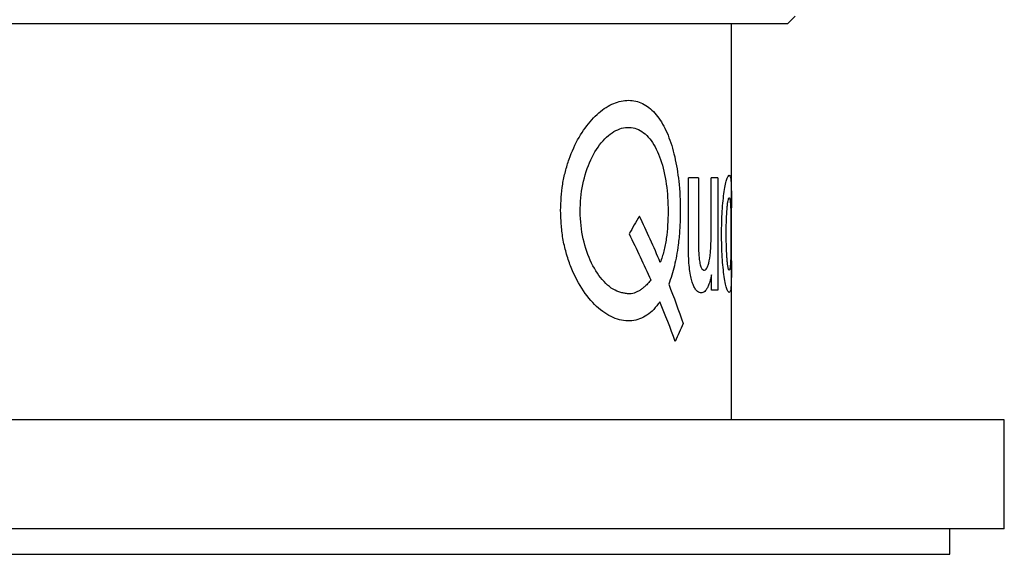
# Paper-space layout '_Right' of a CAD drawing. Header units: millimetres. Extents: x -25 to 310, y -1 to 320.
# Tile 10 of 51: x -2 to 25, y -1 to 14. Entities that reach past the tile are written whole.
import ezdxf

# ---------------------------------------------------------------- set-up
doc = ezdxf.new("R2010")
doc.units = ezdxf.units.MM

psp = doc.layouts.new('_Right')

# ---------------------------------------------------------------- linework, layer by layer
at = {"color": 7, "linetype": 'Continuous', "lineweight": 25}
for p, q in [((19.048, 13.9), (19.25, 14.102)), ((-19.048, 13.9), (19.048, 13.9)), ((17.5, 3), (17.5, 13.9)), ((16.319, 7.703), (16.319, 9.656)), ((16.593, 9.656), (16.319, 9.656)), ((16.593, 9.656), (16.593, 8.004)), ((17.126, 9.656), (16.943, 9.656)), ((16.943, 8.142), (16.943, 9.656)), ((17.126, 9.656), (17.126, 6.562)), ((16.953, 6.562), (16.95, 6.982)), ((17.126, 6.562), (16.953, 6.562)), ((25, 3), (-25, 3)), ((25, 0), (25, 3)), ((25, 0), (-25, 0)), ((23.5, -0.7), (23.5, 0)), ((-23.5, -0.7), (23.5, -0.7))]:
    psp.add_line(p, q, dxfattribs=at)
for points, knots in [([(12.803, 8.75), (12.808, 8.872), (12.817, 9.116), (12.856, 9.48), (12.932, 9.83), (13.067, 10.276), (13.299, 10.783), (13.653, 11.273), (14.054, 11.617), (14.471, 11.792), (14.875, 11.79), (15.24, 11.612), (15.55, 11.266), (15.795, 10.773), (15.969, 10.164), (16.078, 9.439), (16.103, 8.769), (16.08, 8.212), (16.043, 7.837), (15.992, 7.511), (15.934, 7.23), (15.861, 6.97), (15.804, 6.808), (15.776, 6.727)], [0, 0, 0, 0, 0.0313176, 0.0625155, 0.0938196, 0.1251381, 0.1875689, 0.2500264, 0.3124817, 0.3749683, 0.4374644, 0.4999459, 0.5624265, 0.6249042, 0.6873852, 0.7498616, 0.8213026, 0.8571111, 0.892771, 0.9200131, 0.9464214, 0.9731803, 1, 1, 1, 1]), ([(14.669, 6.461), (14.634, 6.466), (14.565, 6.476), (14.424, 6.504), (14.247, 6.576), (14.044, 6.742), (13.793, 7.033), (13.531, 7.524), (13.351, 8.242), (13.326, 9.011), (13.457, 9.755), (13.731, 10.393), (14.109, 10.854), (14.537, 11.07), (14.952, 11.023), (15.307, 10.713), (15.569, 10.18), (15.726, 9.495), (15.767, 8.859), (15.75, 8.354), (15.714, 7.982), (15.659, 7.688), (15.596, 7.477), (15.562, 7.375), (15.545, 7.324)], [0, 0, 0, 0, 0.015728, 0.031391, 0.062552, 0.093936, 0.125294, 0.187682, 0.250115, 0.312584, 0.375067, 0.437533, 0.499994, 0.562457, 0.624941, 0.687398, 0.749859, 0.812333, 0.874831, 0.90615, 0.937444, 0.968698, 0.984318, 1, 1, 1, 1]), ([(17.439, 6.49), (17.429, 6.499), (17.41, 6.519), (17.375, 6.583), (17.337, 6.723), (17.301, 6.926), (17.269, 7.18), (17.238, 7.567), (17.223, 8.105), (17.238, 8.643), (17.27, 9.029), (17.301, 9.284), (17.338, 9.488), (17.375, 9.631), (17.41, 9.699), (17.429, 9.719), (17.439, 9.729)], [0, 0, 0, 0, 0.062954, 0.125003, 0.187261, 0.250163, 0.312873, 0.375361, 0.499961, 0.62469, 0.687199, 0.749874, 0.81275, 0.875155, 0.937186, 1, 1, 1, 1]), ([(17.439, 7.114), (17.436, 7.115), (17.43, 7.117), (17.422, 7.132), (17.414, 7.157), (17.406, 7.192), (17.398, 7.236), (17.391, 7.291), (17.384, 7.356), (17.376, 7.45), (17.368, 7.584), (17.362, 7.753), (17.358, 7.931), (17.356, 8.117), (17.357, 8.314), (17.362, 8.547), (17.374, 8.761), (17.391, 8.93), (17.406, 9.03), (17.423, 9.093), (17.433, 9.1), (17.439, 9.104)], [0, 0, 0, 0, 0.034359, 0.066848, 0.097905, 0.128028, 0.157765, 0.187681, 0.218335, 0.250245, 0.309631, 0.375294, 0.435459, 0.50044, 0.571921, 0.64337, 0.750222, 0.813785, 0.875108, 0.935807, 1, 1, 1, 1]), ([(17.439, 9.104), (17.441, 9.103), (17.446, 9.101), (17.453, 9.086), (17.459, 9.062), (17.466, 9.017), (17.473, 8.933), (17.481, 8.77), (17.485, 8.56), (17.487, 8.326), (17.487, 8.121), (17.486, 7.931), (17.485, 7.752), (17.483, 7.582), (17.479, 7.422), (17.473, 7.287), (17.465, 7.185), (17.454, 7.124), (17.444, 7.118), (17.439, 7.114)], [0, 0, 0, 0, 0.032944, 0.064508, 0.095095, 0.12515, 0.186653, 0.250057, 0.349839, 0.424869, 0.499938, 0.565004, 0.625115, 0.690808, 0.750191, 0.812227, 0.871637, 0.932866, 1, 1, 1, 1]), ([(15.529, 6.243), (15.502, 6.207), (15.448, 6.135), (15.335, 5.999), (15.119, 5.816), (14.768, 5.684), (14.307, 5.749), (13.842, 6.034), (13.418, 6.518), (13.132, 7.058), (12.965, 7.546), (12.87, 7.934), (12.83, 8.249), (12.812, 8.522), (12.807, 8.659), (12.803, 8.75)], [0, 0, 0, 0, 0.031317, 0.062577, 0.125123, 0.24989, 0.37481, 0.499794, 0.624698, 0.749594, 0.812206, 0.874894, 0.937335, 0.958189, 1, 1, 1, 1]), ([(16.593, 8.004), (16.593, 7.95), (16.593, 7.842), (16.596, 7.676), (16.603, 7.516), (16.619, 7.361), (16.647, 7.228), (16.69, 7.14), (16.737, 7.11), (16.783, 7.116), (16.827, 7.16), (16.877, 7.277), (16.909, 7.459), (16.927, 7.66), (16.936, 7.817), (16.942, 7.98), (16.942, 8.087), (16.943, 8.142)], [0, 0, 0, 0, 0.062674, 0.125337, 0.193497, 0.250526, 0.314415, 0.375123, 0.437556, 0.500109, 0.563243, 0.625064, 0.749414, 0.809374, 0.874686, 0.936334, 1, 1, 1, 1]), ([(16.95, 6.982), (16.943, 6.95), (16.93, 6.887), (16.906, 6.801), (16.877, 6.711), (16.839, 6.625), (16.791, 6.552), (16.739, 6.505), (16.683, 6.486), (16.625, 6.492), (16.566, 6.525), (16.509, 6.588), (16.456, 6.687), (16.41, 6.819), (16.371, 6.987), (16.341, 7.194), (16.322, 7.439), (16.32, 7.612), (16.319, 7.703)], [0, 0, 0, 0, 0.042602, 0.084192, 0.125089, 0.187933, 0.250109, 0.312167, 0.37513, 0.439482, 0.500163, 0.563789, 0.625077, 0.686392, 0.749992, 0.82606, 0.908656, 1, 1, 1, 1]), ([(15.283, 6.844), (15.258, 6.813), (15.209, 6.753), (15.133, 6.676), (15.057, 6.61), (14.98, 6.556), (14.903, 6.513), (14.825, 6.483), (14.747, 6.464), (14.695, 6.462), (14.669, 6.461)], [0, 0, 0, 0, 0.140666, 0.275801, 0.405863, 0.531363, 0.652872, 0.771018, 0.886484, 1, 1, 1, 1])]:
    psp.add_open_spline(points, degree=3, knots=knots, dxfattribs=at)
at = {"color": 8, "linetype": 'Continuous', "lineweight": 25}
for points, knots in [([(17.439, 9.729), (17.454, 9.709), (17.478, 9.679), (17.492, 9.489), (17.498, 9.285), (17.5, 9.061), (17.5, 8.897), (17.5, 8.83)], [0, 0, 0, 0, 0.3513712, 0.5273254, 0.7045943, 0.8801252, 1, 1, 1, 1]), ([(17.5, 7.371), (17.5, 7.307), (17.5, 7.145), (17.498, 6.924), (17.492, 6.721), (17.478, 6.537), (17.454, 6.508), (17.439, 6.49)], [0, 0, 0, 0, 0.115143, 0.29218, 0.469889, 0.645454, 1, 1, 1, 1])]:
    psp.add_open_spline(points, degree=3, knots=knots, dxfattribs=at)
at = {"color": 7, "linetype": 'Continuous', "lineweight": 25}
for points in [[(14.972, 8.602), (14.878, 8.438), (14.782, 8.275), (14.684, 8.112)], [(15.545, 7.324), (15.365, 7.75), (15.174, 8.176), (14.972, 8.602)], [(14.684, 8.112), (14.894, 7.689), (15.094, 7.266), (15.283, 6.844)], [(15.776, 6.727), (15.916, 6.366), (16.048, 6.005), (16.172, 5.644)], [(15.956, 5.154), (15.822, 5.517), (15.68, 5.88), (15.529, 6.243)], [(16.172, 5.644), (16.102, 5.481), (16.031, 5.317), (15.956, 5.154)]]:
    psp.add_open_spline(points, degree=3, dxfattribs=at)

doc.saveas('drawing.dxf')
